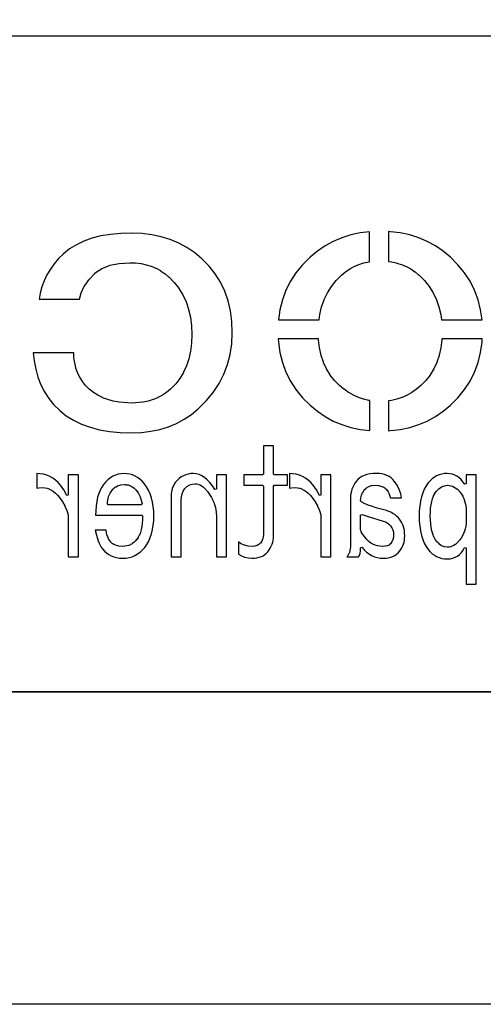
# Model space of a CAD drawing. Extents: x -19 to 391, y -43 to 244.
# Tile 9 of 34: x 13 to 20, y -43 to -27. Entities that reach past the tile are written whole.
import ezdxf

# ---------------------------------------------------------------- set-up
doc = ezdxf.new("R2010")
doc.units = 0
doc.layers.add('BOARD_GEOMETRY_DIMENSION', color=2, linetype='CONTINUOUS')
doc.layers.add('BOARD_GEOMETRY_SILKSCREEN_B', color=1, linetype='CONTINUOUS')

msp = doc.modelspace()

# ---------------------------------------------------------------- linework, layer by layer
at = {"layer": 'BOARD_GEOMETRY_DIMENSION'}
msp.add_lwpolyline([(-19.05, -43.18), (-19.05, 243.819934), (390.949942, 243.819934), (390.949942, -43.18)], close=True, dxfattribs=at)
msp.add_lwpolyline([(-14.05001, -38.179756), (385.949952, -38.179756)], dxfattribs=at)
at = {"layer": 'BOARD_GEOMETRY_SILKSCREEN_B'}
for points in [[(-19.05, -43.18), (-19.05, 243.819934), (390.949942, 243.819934), (390.949942, -43.18)], [(14.618716, -34.031682), (14.775688, -34.026348), (14.924786, -34.00806), (15.067788, -33.978088), (15.203424, -33.936178), (15.333218, -33.882076), (15.455392, -33.815782), (15.571724, -33.738058), (15.680436, -33.646872), (15.808706, -33.519872), (15.919704, -33.384744), (16.013684, -33.244282), (16.090392, -33.095946), (16.150082, -32.94126), (16.193008, -32.778954), (16.218408, -32.610552), (16.226282, -32.433768), (16.219424, -32.253174), (16.195802, -32.080454), (16.158718, -31.918402), (16.105124, -31.764986), (16.037814, -31.621984), (15.953994, -31.487872), (15.856204, -31.364174), (15.741396, -31.24835), (15.625318, -31.151576), (15.50162, -31.067756), (15.371318, -30.997144), (15.233904, -30.93847), (15.090394, -30.894274), (14.940026, -30.861254), (14.7828, -30.84195), (14.618716, -30.834584), (14.442694, -30.84068), (14.277594, -30.856174), (14.124686, -30.882082), (13.981684, -30.91815), (13.851382, -30.965648), (13.73251, -31.021782), (13.624814, -31.088584), (13.527278, -31.165546), (13.449046, -31.24327), (13.378688, -31.326074), (13.316712, -31.41218), (13.26261, -31.50235), (13.218414, -31.597346), (13.182092, -31.69666), (13.154406, -31.799784), (13.136626, -31.893256), (13.784326, -31.893256), (13.809218, -31.79445), (13.80998, -31.792164), (13.85951, -31.686246), (13.860526, -31.68396), (13.933424, -31.581852), (13.93444, -31.580074), (14.029182, -31.48076), (14.030198, -31.478982), (14.079728, -31.440882), (14.080744, -31.440374), (14.135608, -31.405576), (14.137386, -31.405068), (14.263624, -31.352744), (14.26591, -31.351474), (14.414246, -31.320486), (14.416024, -31.319978), (14.587474, -31.309564), (14.588744, -31.309564), (14.679422, -31.313374), (14.680692, -31.313374), (14.766544, -31.323788), (14.767814, -31.323788), (14.85011, -31.342076), (14.851126, -31.342076), (14.929104, -31.36646), (14.930374, -31.366968), (15.005812, -31.398972), (15.006574, -31.398972), (15.076932, -31.437072), (15.077694, -31.43758), (15.144496, -31.482284), (15.145512, -31.4833), (15.207996, -31.53537), (15.209012, -31.535878), (15.295118, -31.62427), (15.296134, -31.624778), (15.370302, -31.719774), (15.371318, -31.72079), (15.434818, -31.824168), (15.435326, -31.825184), (15.486126, -31.935674), (15.486634, -31.936944), (15.527274, -32.055562), (15.527782, -32.056578), (15.555976, -32.18307), (15.555976, -32.183578), (15.572994, -32.318452), (15.573502, -32.319468), (15.578836, -32.461454), (15.57401, -32.597852), (15.57401, -32.598868), (15.558516, -32.726376), (15.558516, -32.727646), (15.532608, -32.846772), (15.5321, -32.84855), (15.494508, -32.958786), (15.494, -32.960564), (15.448026, -33.063688), (15.447518, -33.065466), (15.389606, -33.161478), (15.388336, -33.162748), (15.320518, -33.250886), (15.23873, -33.332674), (15.175992, -33.385252), (15.174976, -33.386268), (15.108428, -33.430972), (15.107412, -33.43148), (15.037308, -33.46958), (15.035784, -33.470088), (14.9606, -33.501076), (14.959838, -33.501076), (14.881606, -33.526476), (14.880336, -33.526476), (14.79804, -33.543748), (14.796516, -33.544002), (14.619732, -33.557464), (14.618208, -33.557464), (14.416024, -33.544002), (14.4145, -33.543748), (14.322298, -33.526476), (14.321028, -33.526476), (14.234414, -33.501076), (14.233398, -33.501076), (14.152626, -33.470088), (14.15161, -33.46958), (14.075918, -33.43148), (14.074394, -33.430972), (14.004798, -33.386268), (14.003782, -33.385252), (13.939012, -33.332674), (13.937742, -33.331658), (13.880592, -33.274254), (13.879576, -33.272984), (13.8303, -33.211262), (13.829538, -33.210246), (13.788136, -33.143952), (13.787628, -33.142682), (13.752322, -33.071562), (13.751814, -33.069784), (13.725906, -32.99587), (13.725398, -32.9946), (13.706094, -32.914844), (13.705586, -32.913574), (13.693902, -32.830262), (13.693902, -32.829246), (13.6906, -32.752284), (13.043916, -32.752284), (13.056616, -32.881062), (13.081508, -33.014666), (13.11783, -33.142174), (13.164312, -33.262062), (13.222986, -33.376362), (13.292836, -33.48228), (13.374116, -33.582356), (13.466318, -33.674558), (13.570712, -33.758886), (13.686028, -33.831276), (13.813282, -33.89376), (13.950442, -33.942782), (14.101318, -33.98266), (14.2621, -34.010346), (14.43482, -34.026856)], [(17.613122, -32.226758), (17.624298, -32.14116), (17.624298, -32.140144), (17.653508, -32.018478), (17.654016, -32.017462), (17.693894, -31.902654), (17.694402, -31.900876), (17.746726, -31.793688), (17.747488, -31.792672), (17.810226, -31.69158), (17.810734, -31.690564), (17.88541, -31.596584), (17.885918, -31.595568), (17.971516, -31.508446), (17.972278, -31.507176), (18.03654, -31.45536), (18.037302, -31.454852), (18.103596, -31.409386), (18.10512, -31.408878), (18.17624, -31.371286), (18.17751, -31.370778), (18.250916, -31.338774), (18.251932, -31.338774), (18.33118, -31.313882), (18.332196, -31.313882), (18.413476, -31.296356), (18.414492, -31.296356), (18.42262, -31.293054), (18.42262, -30.81528), (18.271998, -30.833568), (18.122138, -30.86608), (17.977612, -30.910784), (17.841214, -30.969458), (17.710912, -31.04007), (17.587722, -31.124144), (17.469612, -31.220664), (17.349216, -31.342076), (17.244314, -31.4706), (17.155922, -31.607252), (17.083024, -31.75127), (17.027144, -31.90367), (16.987012, -32.062674), (16.96339, -32.226758)], [(20.22094, -32.226758), (20.197826, -32.062674), (20.157186, -31.90367), (20.100544, -31.75127), (20.028408, -31.607252), (19.940016, -31.4706), (19.835114, -31.342076), (19.71421, -31.220664), (19.597624, -31.124144), (19.47418, -31.04007), (19.343878, -30.969458), (19.206718, -30.910784), (19.063208, -30.86608), (18.912332, -30.833568), (18.755614, -30.814264), (18.72234, -30.812486), (18.72234, -31.29026), (18.769584, -31.296356), (18.771108, -31.296356), (18.852896, -31.313882), (18.85442, -31.314644), (18.932398, -31.338774), (18.933414, -31.338774), (19.008598, -31.370778), (19.009614, -31.371286), (19.080226, -31.408878), (19.081242, -31.409386), (19.14779, -31.454852), (19.148806, -31.45536), (19.21129, -31.507176), (19.212306, -31.508446), (19.298412, -31.595568), (19.299174, -31.596584), (19.373596, -31.690564), (19.374612, -31.69158), (19.437604, -31.792672), (19.43862, -31.793688), (19.48942, -31.901384), (19.489674, -31.902654), (19.530314, -32.016954), (19.530822, -32.018478), (19.559016, -32.140144), (19.559524, -32.14116), (19.572478, -32.225488)], [(18.423382, -33.995868), (18.423382, -33.516062), (18.413222, -33.514284), (18.411698, -33.514284), (18.327624, -33.49498), (18.3261, -33.49498), (18.243804, -33.466786), (18.242788, -33.466278), (18.16481, -33.43148), (18.163286, -33.43148), (18.087594, -33.388046), (18.086578, -33.387284), (18.013426, -33.336484), (18.01241, -33.335976), (17.941798, -33.277302), (17.940782, -33.276286), (17.862296, -33.196276), (17.861534, -33.195768), (17.793716, -33.107376), (17.7927, -33.10636), (17.734788, -33.010348), (17.73428, -33.00857), (17.686528, -32.904684), (17.68602, -32.903668), (17.64919, -32.79267), (17.648682, -32.791654), (17.62252, -32.672274), (17.622012, -32.67075), (17.606518, -32.54375), (17.606518, -32.54248), (17.605502, -32.52597), (16.95831, -32.52597), (16.962628, -32.58185), (16.987012, -32.748982), (17.027144, -32.909256), (17.083024, -33.061148), (17.155922, -33.205674), (17.244314, -33.341564), (17.349216, -33.470088), (17.469612, -33.590484), (17.587722, -33.688274), (17.710912, -33.772348), (17.841214, -33.843468), (17.977612, -33.90138), (18.122138, -33.947354), (18.271998, -33.97885)], [(18.72234, -33.99917), (18.755614, -33.998154), (18.912332, -33.97885), (19.063208, -33.947354), (19.206718, -33.90138), (19.343878, -33.843468), (19.47418, -33.772348), (19.597624, -33.688274), (19.71421, -33.590484), (19.835114, -33.470088), (19.940016, -33.341564), (20.028408, -33.205674), (20.100544, -33.061148), (20.157186, -32.909256), (20.197826, -32.748982), (20.221702, -32.58185), (20.223988, -32.526478), (19.577812, -32.526478), (19.577304, -32.54248), (19.577304, -32.54375), (19.56181, -32.67075), (19.561302, -32.671766), (19.535394, -32.791654), (19.53514, -32.79267), (19.497294, -32.903668), (19.497294, -32.904684), (19.45132, -33.00857), (19.450304, -33.010348), (19.392392, -33.10636), (19.39163, -33.107376), (19.323812, -33.195768), (19.322288, -33.196276), (19.242024, -33.277048), (19.172174, -33.335976), (19.171412, -33.336484), (19.097498, -33.387284), (19.096736, -33.388046), (19.021806, -33.43148), (19.020536, -33.43148), (18.94078, -33.466786), (18.940018, -33.466786), (18.85823, -33.49498), (18.857214, -33.49498), (18.772632, -33.514284), (18.771616, -33.514284), (18.72234, -33.520888)], [(16.535908, -36.039552), (16.579596, -36.037774), (16.619982, -36.033456), (16.65732, -36.025074), (16.690594, -36.013644), (16.721582, -35.999674), (16.749014, -35.981386), (16.773398, -35.961574), (16.79448, -35.937444), (16.815816, -35.90798), (16.834104, -35.878262), (16.850106, -35.847274), (16.862298, -35.815778), (16.872204, -35.783774), (16.879316, -35.751262), (16.88338, -35.71748), (16.884396, -35.682682), (16.884396, -34.885376), (16.897096, -34.872676), (17.107408, -34.872676), (17.107408, -34.707576), (16.897096, -34.707576), (16.884396, -34.694876), (16.884396, -34.243264), (16.724376, -34.243264), (16.724376, -34.694876), (16.711676, -34.707576), (16.408908, -34.707576), (16.408908, -34.872676), (16.711676, -34.872676), (16.724376, -34.885376), (16.724376, -35.660076), (16.721582, -35.695382), (16.721074, -35.697668), (16.712184, -35.73145), (16.711676, -35.732974), (16.697198, -35.764978), (16.696182, -35.767264), (16.675608, -35.796982), (16.674084, -35.799268), (16.652494, -35.82035), (16.6497, -35.822382), (16.622522, -35.837368), (16.619982, -35.837876), (16.587216, -35.847274), (16.584422, -35.847782), (16.545814, -35.850576), (16.543528, -35.850576), (16.480536, -35.844988), (16.478504, -35.84448), (16.418814, -35.828986), (16.416528, -35.828478), (16.359886, -35.80257), (16.358108, -35.801554), (16.325088, -35.778948), (16.325088, -35.973766), (16.370808, -36.000944), (16.423132, -36.02228), (16.477996, -36.03498)], [(13.764514, -36.015676), (13.764514, -34.707576), (13.603732, -34.707576), (13.603732, -35.028378), (13.58011, -35.034474), (13.531596, -34.945574), (13.479018, -34.869374), (13.441426, -34.825686), (13.400278, -34.788348), (13.35659, -34.756344), (13.3096, -34.730182), (13.259816, -34.71037), (13.206222, -34.695384), (13.14958, -34.687002), (13.102336, -34.684462), (13.102336, -34.91738), (13.131292, -34.911284), (13.133324, -34.911284), (13.191236, -34.907982), (13.193014, -34.907982), (13.227812, -34.910776), (13.229336, -34.910776), (13.263626, -34.917888), (13.264896, -34.91865), (13.298424, -34.930588), (13.299694, -34.931858), (13.33373, -34.948876), (13.366242, -34.970974), (13.367512, -34.971482), (13.399008, -34.99866), (13.400024, -34.999168), (13.431012, -35.031172), (13.43152, -35.03168), (13.461492, -35.067748), (13.462, -35.068764), (13.509498, -35.135058), (13.510006, -35.136074), (13.549122, -35.203384), (13.549376, -35.204654), (13.58011, -35.27425), (13.580618, -35.275774), (13.603224, -35.345878), (13.603732, -35.349688), (13.603732, -36.015676)], [(14.473428, -36.039552), (14.527022, -36.036758), (14.577314, -36.028376), (14.624812, -36.015676), (14.670024, -35.996372), (14.712696, -35.971988), (14.752828, -35.94227), (14.790674, -35.906964), (14.825726, -35.865562), (14.860016, -35.817556), (14.88948, -35.76447), (14.914626, -35.707574), (14.934946, -35.646868), (14.951202, -35.581844), (14.962378, -35.512756), (14.96949, -35.439858), (14.971522, -35.36188), (14.969236, -35.284664), (14.962124, -35.209988), (14.949678, -35.140646), (14.932914, -35.073844), (14.910816, -35.01136), (14.8844, -34.952178), (14.852904, -34.897568), (14.816328, -34.845752), (14.783816, -34.80816), (14.749018, -34.774886), (14.71168, -34.747454), (14.67231, -34.724086), (14.630908, -34.707068), (14.586712, -34.694368), (14.540738, -34.686748), (14.492224, -34.683954), (14.445488, -34.686748), (14.401038, -34.694876), (14.35862, -34.708084), (14.317218, -34.72688), (14.27734, -34.751772), (14.23924, -34.780982), (14.202918, -34.816288), (14.167612, -34.857182), (14.138402, -34.90087), (14.112494, -34.949384), (14.090396, -35.004756), (14.072616, -35.064446), (14.058646, -35.130486), (14.048486, -35.20186), (14.04239, -35.279076), (14.040612, -35.34918), (14.779498, -35.34918), (14.792198, -35.36188), (14.791182, -35.422586), (14.790928, -35.423602), (14.787118, -35.479482), (14.78661, -35.480752), (14.779498, -35.533076), (14.779498, -35.533584), (14.769084, -35.581844), (14.76883, -35.58286), (14.75613, -35.627056), (14.755622, -35.628072), (14.73962, -35.668458), (14.739112, -35.669474), (14.720316, -35.705288), (14.7193, -35.706558), (14.69771, -35.738054), (14.696694, -35.73907), (14.675104, -35.76447), (14.674088, -35.764978), (14.651228, -35.787076), (14.650212, -35.787584), (14.625574, -35.80638), (14.624304, -35.80765), (14.598396, -35.821874), (14.597126, -35.823144), (14.569694, -35.834574), (14.568424, -35.835082), (14.539214, -35.843972), (14.53769, -35.843972), (14.507718, -35.849052), (14.506194, -35.849052), (14.473936, -35.850576), (14.472412, -35.850576), (14.412214, -35.846258), (14.409928, -35.84575), (14.358874, -35.832288), (14.357096, -35.83178), (14.334998, -35.821874), (14.33322, -35.821366), (14.313408, -35.808666), (14.312138, -35.80765), (14.29512, -35.793172), (14.293342, -35.792156), (14.278102, -35.774884), (14.277086, -35.77336), (14.248892, -35.73018), (14.247622, -35.728656), (14.22781, -35.682174), (14.226794, -35.679888), (14.214602, -35.631374), (14.214094, -35.629088), (14.211046, -35.588956), (14.034008, -35.588956), (14.052296, -35.673284), (14.07922, -35.759644), (14.094714, -35.796982), (14.111478, -35.831272), (14.13002, -35.86226), (14.149324, -35.889946), (14.180312, -35.925252), (14.213332, -35.955478), (14.249908, -35.981386), (14.288516, -36.002468), (14.330426, -36.01847), (14.37513, -36.030154), (14.422628, -36.037266)], [(16.13281, -36.015676), (16.13281, -34.707576), (15.972028, -34.707576), (15.972028, -34.932874), (15.948914, -34.939986), (15.907512, -34.87928), (15.865094, -34.826956), (15.82293, -34.783268), (15.780004, -34.746946), (15.737332, -34.71926), (15.694406, -34.699702), (15.650718, -34.687764), (15.606522, -34.683954), (15.562834, -34.685986), (15.521178, -34.692844), (15.481808, -34.703766), (15.444978, -34.718752), (15.410434, -34.738056), (15.377922, -34.761678), (15.347696, -34.789872), (15.318994, -34.821876), (15.302484, -34.845244), (15.288514, -34.869882), (15.276322, -34.89579), (15.265908, -34.92246), (15.25778, -34.9504), (15.252192, -34.979102), (15.248636, -35.009074), (15.24762, -35.04057), (15.24762, -36.015676), (15.407894, -36.015676), (15.407894, -35.110674), (15.411704, -35.059874), (15.412212, -35.057588), (15.422626, -35.010852), (15.42288, -35.009074), (15.440406, -34.966656), (15.441422, -34.96437), (15.465806, -34.92627), (15.46733, -34.923984), (15.498318, -34.89325), (15.500604, -34.891472), (15.536926, -34.868866), (15.539974, -34.867088), (15.582392, -34.85388), (15.584932, -34.853372), (15.633192, -34.849054), (15.635478, -34.849054), (15.658592, -34.851086), (15.660624, -34.851086), (15.683738, -34.856674), (15.685516, -34.857182), (15.708884, -34.86658), (15.710408, -34.867088), (15.733522, -34.88055), (15.734792, -34.881058), (15.757906, -34.898076), (15.758922, -34.898584), (15.78229, -34.919666), (15.783306, -34.920174), (15.82928, -34.972244), (15.830296, -34.97326), (15.863316, -35.018472), (15.863824, -35.019488), (15.892018, -35.065462), (15.892526, -35.06597), (15.916402, -35.11296), (15.91691, -35.113468), (15.936214, -35.160458), (15.936722, -35.161474), (15.952216, -35.20948), (15.952724, -35.21075), (15.963138, -35.259264), (15.963392, -35.26028), (15.969742, -35.310064), (15.969742, -35.31108), (15.972028, -35.361372), (15.972028, -36.015676)], [(17.804384, -36.015676), (17.804384, -34.707576), (17.64411, -34.707576), (17.64411, -35.028378), (17.61998, -35.034474), (17.57172, -34.945574), (17.518888, -34.869374), (17.481296, -34.825686), (17.440402, -34.788348), (17.396714, -34.756344), (17.349724, -34.730182), (17.299686, -34.71037), (17.246092, -34.695384), (17.189704, -34.687002), (17.142714, -34.684462), (17.142714, -34.91738), (17.171416, -34.911284), (17.173194, -34.911284), (17.231106, -34.907982), (17.232884, -34.907982), (17.267428, -34.910776), (17.269206, -34.910776), (17.303242, -34.917888), (17.30502, -34.91865), (17.338294, -34.930588), (17.339818, -34.931858), (17.372584, -34.948368), (17.374108, -34.948876), (17.406112, -34.970974), (17.407128, -34.971482), (17.438878, -34.99866), (17.43964, -34.999168), (17.470628, -35.031172), (17.47139, -35.03168), (17.501616, -35.067748), (17.502124, -35.068764), (17.549622, -35.135058), (17.55013, -35.136074), (17.588738, -35.203384), (17.5895, -35.204654), (17.61998, -35.27425), (17.620488, -35.275774), (17.643094, -35.345878), (17.64411, -35.349688), (17.64411, -36.015676)], [(18.6436, -36.039552), (18.68551, -36.037774), (18.724626, -36.032186), (18.760694, -36.02355), (18.794222, -36.01085), (18.82521, -35.995356), (18.853404, -35.97529), (18.879312, -35.952176), (18.90268, -35.925252), (18.92173, -35.899344), (18.93824, -35.871658), (18.95221, -35.842956), (18.963386, -35.812984), (18.972276, -35.78225), (18.978626, -35.750754), (18.98269, -35.71748), (18.983706, -35.682682), (18.98269, -35.643566), (18.978626, -35.605466), (18.972276, -35.569652), (18.963386, -35.535362), (18.95221, -35.503358), (18.937986, -35.472878), (18.92173, -35.444176), (18.90268, -35.417252), (18.87982, -35.390074), (18.853404, -35.364674), (18.825718, -35.342576), (18.794984, -35.322256), (18.762726, -35.304476), (18.72742, -35.289744), (18.690082, -35.277552), (18.649696, -35.266376), (18.545302, -35.240468), (18.544286, -35.23996), (18.453608, -35.206686), (18.398236, -35.189668), (18.397474, -35.18916), (18.351246, -35.17138), (18.35023, -35.170872), (18.313146, -35.1536), (18.311622, -35.152584), (18.283682, -35.13455), (18.27784, -35.123374), (18.27784, -35.122866), (18.281396, -35.076384), (18.281904, -35.07486), (18.292318, -35.031172), (18.29308, -35.028886), (18.310606, -34.989262), (18.311622, -34.987484), (18.336006, -34.950146), (18.337276, -34.94786), (18.368518, -34.916872), (18.370296, -34.915348), (18.407126, -34.892488), (18.40992, -34.891472), (18.452592, -34.877756), (18.455132, -34.877502), (18.503138, -34.872676), (18.505424, -34.872676), (18.565622, -34.877248), (18.567908, -34.877756), (18.619216, -34.890964), (18.620994, -34.89198), (18.643346, -34.901886), (18.644616, -34.903156), (18.664428, -34.915348), (18.665698, -34.916364), (18.683224, -34.930588), (18.684494, -34.931858), (18.69948, -34.948368), (18.700496, -34.950146), (18.718022, -34.976054), (18.719038, -34.977578), (18.734024, -35.008058), (18.734532, -35.009074), (18.747232, -35.04438), (18.74774, -35.04565), (18.755614, -35.07486), (18.934176, -35.07486), (18.919698, -35.01136), (18.894044, -34.938462), (18.861024, -34.871152), (18.819114, -34.809684), (18.793714, -34.780474), (18.764504, -34.755074), (18.733008, -34.733484), (18.698718, -34.71545), (18.661634, -34.70148), (18.621502, -34.691574), (18.578576, -34.685478), (18.532094, -34.683954), (18.47723, -34.685478), (18.42643, -34.691574), (18.379694, -34.70148), (18.337276, -34.715958), (18.299176, -34.733484), (18.264886, -34.755074), (18.234406, -34.780474), (18.207736, -34.809684), (18.187416, -34.839656), (18.16862, -34.869882), (18.153126, -34.901378), (18.140426, -34.934144), (18.13052, -34.967672), (18.123408, -35.002978), (18.11909, -35.039046), (18.11782, -35.075876), (18.11782, -35.825684), (18.116296, -35.85845), (18.116296, -35.859466), (18.112994, -35.889184), (18.11274, -35.890454), (18.106898, -35.918902), (18.106898, -35.920172), (18.098516, -35.94608), (18.098008, -35.946588), (18.087594, -35.97148), (18.087086, -35.973258), (18.074386, -35.995356), (18.073624, -35.996372), (18.059908, -36.015676), (18.246344, -36.015676), (18.258282, -35.995864), (18.268696, -35.962844), (18.275808, -35.92195), (18.27784, -35.872674), (18.300192, -35.865054), (18.336006, -35.906964), (18.37309, -35.94227), (18.412714, -35.971988), (18.454624, -35.996372), (18.498312, -36.015676), (18.544286, -36.028376), (18.5928, -36.036758)], [(20.126198, -36.456366), (20.126198, -34.707576), (19.965924, -34.707576), (19.965924, -34.849562), (19.942302, -34.856674), (19.914108, -34.81578), (19.883882, -34.780474), (19.852386, -34.751264), (19.818604, -34.72688), (19.783298, -34.708084), (19.746214, -34.694876), (19.70659, -34.686748), (19.664934, -34.683954), (19.619214, -34.685986), (19.575018, -34.693352), (19.533616, -34.704782), (19.494246, -34.720784), (19.457416, -34.742374), (19.422618, -34.767774), (19.390106, -34.798762), (19.359626, -34.83356), (19.325336, -34.882582), (19.296126, -34.936176), (19.270726, -34.995358), (19.249898, -35.058858), (19.234404, -35.127184), (19.22272, -35.200082), (19.215608, -35.279076), (19.213322, -35.36188), (19.215608, -35.447478), (19.22272, -35.528758), (19.234404, -35.603688), (19.249898, -35.6743), (19.270726, -35.73907), (19.296126, -35.79876), (19.325336, -35.852862), (19.359626, -35.901376), (19.390106, -35.937444), (19.422618, -35.96767), (19.457416, -35.993578), (19.493992, -36.014152), (19.533616, -36.030662), (19.575018, -36.042346), (19.619214, -36.049458), (19.664934, -36.050982), (19.710908, -36.048188), (19.753326, -36.04006), (19.792188, -36.025582), (19.827494, -36.00577), (19.860514, -35.98037), (19.890486, -35.948874), (19.917918, -35.91179), (19.941794, -35.867086), (19.965924, -35.873182), (19.965924, -36.456366)], [(14.770608, -35.18408), (14.241526, -35.18408), (14.228826, -35.17138), (14.228826, -35.170872), (14.229842, -35.141662), (14.229842, -35.140646), (14.233398, -35.111944), (14.233398, -35.110674), (14.239494, -35.08248), (14.239494, -35.081972), (14.247622, -35.054286), (14.248384, -35.05327), (14.271498, -35.000946), (14.272514, -34.999168), (14.305026, -34.950146), (14.306042, -34.948368), (14.323314, -34.929064), (14.32433, -34.928556), (14.343126, -34.911284), (14.344396, -34.910268), (14.365224, -34.89579), (14.366494, -34.894774), (14.388592, -34.883344), (14.390878, -34.882074), (14.440916, -34.86658), (14.44371, -34.866072), (14.499844, -34.860484), (14.501876, -34.860484), (14.529816, -34.862262), (14.530832, -34.86277), (14.556994, -34.86658), (14.558518, -34.867088), (14.583918, -34.874962), (14.584934, -34.87547), (14.60881, -34.885884), (14.61008, -34.886646), (14.63294, -34.900362), (14.63421, -34.90087), (14.655546, -34.91738), (14.656816, -34.917888), (14.676882, -34.937446), (14.677644, -34.938462), (14.696694, -34.96056), (14.69771, -34.961576), (14.727428, -35.005772), (14.75232, -35.055556), (14.752574, -35.05708), (14.770608, -35.110166), (14.771116, -35.111944), (14.783308, -35.168586), (14.783308, -35.17138)], [(19.665696, -35.86226), (19.66341, -35.86226), (19.619214, -35.85718), (19.615912, -35.856672), (19.575018, -35.84067), (19.572224, -35.839654), (19.534378, -35.813746), (19.532346, -35.811968), (19.497802, -35.774884), (19.496532, -35.773868), (19.47291, -35.73907), (19.471894, -35.737546), (19.45132, -35.698176), (19.450812, -35.696652), (19.43354, -35.652964), (19.433032, -35.651948), (19.418808, -35.60318), (19.4183, -35.602672), (19.407124, -35.549586), (19.407124, -35.54857), (19.398996, -35.491674), (19.398996, -35.490658), (19.394424, -35.429444), (19.394424, -35.428174), (19.392392, -35.36188), (19.394424, -35.29838), (19.394424, -35.297872), (19.398488, -35.238944), (19.398488, -35.237674), (19.406108, -35.18408), (19.406108, -35.183064), (19.416014, -35.13328), (19.416522, -35.132264), (19.429476, -35.087052), (19.429984, -35.085782), (19.445478, -35.04438), (19.44624, -35.043364), (19.46529, -35.006788), (19.465798, -35.005772), (19.487134, -34.973768), (19.488404, -34.972244), (19.527012, -34.930588), (19.52879, -34.929064), (19.56943, -34.899346), (19.572224, -34.897568), (19.614896, -34.87928), (19.617436, -34.878772), (19.639788, -34.874454), (19.64182, -34.874454), (19.664426, -34.872676), (19.665696, -34.872676), (19.693382, -34.874454), (19.694906, -34.874962), (19.721576, -34.87928), (19.749008, -34.888678), (19.750278, -34.888678), (19.774916, -34.90087), (19.776186, -34.901378), (19.800824, -34.916872), (19.80184, -34.91738), (19.8247, -34.935668), (19.825716, -34.936176), (19.847814, -34.958274), (19.848576, -34.95929), (19.869912, -34.984182), (19.87042, -34.985452), (19.892518, -35.015678), (19.893026, -35.017202), (19.911822, -35.048952), (19.912076, -35.049968), (19.928332, -35.082988), (19.92884, -35.084766), (19.941794, -35.119564), (19.941794, -35.120072), (19.952208, -35.157156), (19.952716, -35.158172), (19.959574, -35.195764), (19.959828, -35.19678), (19.964146, -35.23615), (19.964146, -35.237166), (19.965924, -35.27806), (19.965924, -35.444684), (19.964146, -35.486848), (19.964146, -35.487864), (19.95932, -35.527488), (19.95932, -35.528758), (19.951192, -35.567874), (19.950938, -35.569144), (19.939508, -35.606482), (19.939508, -35.607244), (19.925284, -35.644074), (19.924776, -35.645344), (19.906996, -35.68065), (19.906742, -35.681666), (19.885914, -35.716464), (19.885406, -35.71748), (19.861022, -35.750246), (19.860514, -35.751262), (19.817588, -35.798252), (19.816318, -35.799268), (19.79422, -35.818064), (19.792696, -35.81908), (19.769582, -35.834066), (19.768312, -35.834574), (19.744944, -35.846258), (19.74342, -35.847274), (19.71929, -35.855402), (19.717512, -35.855656), (19.692874, -35.860482), (19.691096, -35.860482)], [(18.62582, -35.850576), (18.624296, -35.850576), (18.585688, -35.84829), (18.584418, -35.84829), (18.547334, -35.842448), (18.546318, -35.841686), (18.511012, -35.83178), (18.509488, -35.831272), (18.476214, -35.817048), (18.47469, -35.815778), (18.443194, -35.798252), (18.441924, -35.796982), (18.411698, -35.774376), (18.410936, -35.773868), (18.382996, -35.747452), (18.38198, -35.746182), (18.35531, -35.715448), (18.354802, -35.714178), (18.303494, -35.643058), (18.302732, -35.641788), (18.287746, -35.615372), (18.286984, -35.613848), (18.27911, -35.592766), (18.27784, -35.587686), (18.27784, -35.349688), (18.295112, -35.338258), (18.348706, -35.358578), (18.396712, -35.373564), (18.638012, -35.444684), (18.638774, -35.444684), (18.673826, -35.458654), (18.675096, -35.45967), (18.705322, -35.475672), (18.706846, -35.47618), (18.7325, -35.496246), (18.734278, -35.49777), (18.755106, -35.519868), (18.756122, -35.521646), (18.776696, -35.55238), (18.777712, -35.554158), (18.79219, -35.585654), (18.792698, -35.587686), (18.801588, -35.621468), (18.802096, -35.6235), (18.80489, -35.65779), (18.80489, -35.660076), (18.802096, -35.70097), (18.801588, -35.702748), (18.792698, -35.739578), (18.79219, -35.741864), (18.777712, -35.776154), (18.776696, -35.778186), (18.756122, -35.809174), (18.75409, -35.811968), (18.73631, -35.827462), (18.733008, -35.829748), (18.706592, -35.84067), (18.703798, -35.841178), (18.670016, -35.847782), (18.667984, -35.84829)]]:
    msp.add_lwpolyline(points, close=True, dxfattribs=at)
for points in [[(-14.05001, -27.67965), (38.450012, -27.67965), (38.450012, -38.179756)], [(385.949952, -38.179756), (-14.05001, -38.179756)]]:
    msp.add_lwpolyline(points, dxfattribs=at)

doc.saveas('drawing.dxf')
